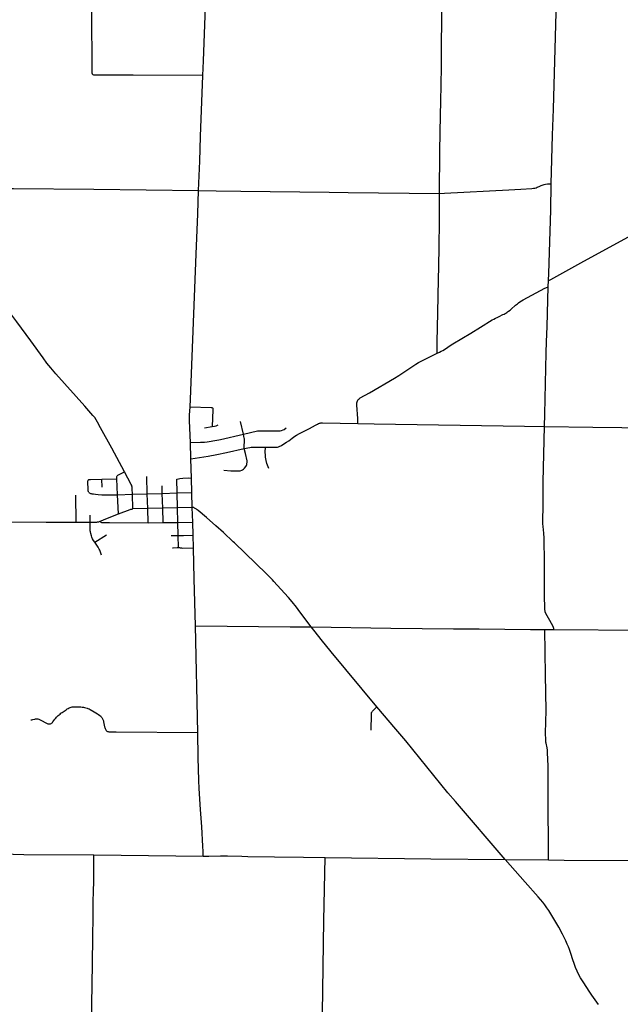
# Model space of a CAD drawing. Extents: x 1410746 to 1533160, y 578873 to 704954.
# Tile 4 of 227: x 1423056 to 1436845, y 606067 to 628678. Entities that reach past the tile are written whole.
import ezdxf

# ---------------------------------------------------------------- set-up
doc = ezdxf.new("R2010")
doc.units = 0
doc.header["$MEASUREMENT"] = 0
doc.layers.add('MC_STREETS', color=254, linetype='CONTINUOUS')

msp = doc.modelspace()

# ---------------------------------------------------------------- linework, layer by layer
at = {"layer": 'MC_STREETS'}
for p, q in [((1435189.581225, 622539.60125), (1435194.5022, 622690.951275)), ((1426966.7412, 619790.138225), (1426974.64865, 619963.026675)), ((1426974.59255, 618969.86265), (1426956.09635, 619468.3816)), ((1427295.519725, 619307.3682), (1427476.030275, 619335.558425)), ((1428191.617025, 619159.6359), (1428125.2234, 619451.89395)), ((1426985.2077, 618596.1977), (1426974.59255, 618969.86265)), ((1425458.48425, 618293.398025), (1425167.5667, 618839.3372)), ((1426997.983575, 618152.17105), (1426985.2077, 618596.1977)), ((1425984.177975, 617789.265975), (1425973.754125, 618188.375075)), ((1424944.899425, 618125.274725), (1425286.54935, 618132.960125)), ((1424952.170525, 617942.402025), (1424944.899425, 618125.274725)), ((1425300.4463, 617769.060925), (1425286.54935, 618132.960125)), ((1426328.627975, 617799.564475), (1426323.04645, 617970.669475)), ((1426669.736875, 617808.682875), (1426661.563975, 618125.095975)), ((1427004.920575, 617817.203525), (1426997.983575, 618152.17105)), ((1424353.03745, 617139.697725), (1424347.3419, 617757.489425)), ((1425300.4463, 617769.060925), (1425643.5647, 617779.944425)), ((1425325.237475, 617327.6567), (1425300.4463, 617769.060925)), ((1425643.5647, 617779.944425), (1425984.177975, 617789.265975)), ((1425652.3757, 617441.2932), (1425643.5647, 617779.944425)), ((1425984.177975, 617789.265975), (1426328.627975, 617799.564475)), ((1425994.077725, 617448.738925), (1425984.177975, 617789.265975)), ((1426328.627975, 617799.564475), (1426669.736875, 617808.682875)), ((1426339.9032, 617457.217375), (1426328.627975, 617799.564475)), ((1426669.736875, 617808.682875), (1427004.920575, 617817.203525)), ((1426678.4606, 617465.29775), (1426669.736875, 617808.682875)), ((1427016.7752, 617475.20915), (1427004.920575, 617817.203525)), ((1425994.077725, 617448.738925), (1425652.3757, 617441.2932)), ((1426339.9032, 617457.217375), (1425994.077725, 617448.738925)), ((1426005.29115, 617125.1657), (1425994.077725, 617448.738925)), ((1426678.4606, 617465.29775), (1426339.9032, 617457.217375)), ((1426347.55805, 617129.885675), (1426339.9032, 617457.217375)), ((1427016.7752, 617475.20915), (1426678.4606, 617465.29775)), ((1426686.47025, 617134.534425), (1426678.4606, 617465.29775)), ((1427030.16955, 617139.375825), (1427016.7752, 617475.20915)), ((1422771.53065, 617147.061075), (1423666.766, 617140.8933)), ((1423666.766, 617140.8933), (1424353.03745, 617139.697725)), ((1424353.03745, 617139.697725), (1424670.71035, 617138.39485)), ((1426005.29115, 617125.1657), (1426347.55805, 617129.885675)), ((1426347.55805, 617129.885675), (1426686.47025, 617134.534425)), ((1426686.47025, 617134.534425), (1427030.16955, 617139.375825)), ((1426696.76325, 616829.8494), (1426686.47025, 617134.534425)), ((1427038.74335, 616841.53555), (1427030.16955, 617139.375825)), ((1424783.571675, 616676.5585), (1425046.5178, 616850.097975)), ((1426530.761925, 616828.876875), (1426696.76325, 616829.8494)), ((1426704.72675, 616560.688075), (1426696.76325, 616829.8494)), ((1427045.5386, 616549.300325), (1427038.74335, 616841.53555)), ((1427984.272725, 616660.5472), (1427954.92555, 616688.9776)), ((1427063.1772, 615839.4511), (1427045.5386, 616549.300325)), ((1427091.279425, 614761.5272), (1427063.1772, 615839.4511)), ((1427143.270025, 612312.152525), (1427091.279425, 614761.5272)), ((1435318.010975, 614673.2175), (1437654.229725, 614659.12725)), ((1424761.5437, 609499.69795), (1427265.14635, 609466.547675)), ((1434203.19785, 609393.868025), (1435199.82775, 609382.0452)), ((1435199.82775, 609382.0452), (1435558.493875, 609376.73325)), ((1435558.493875, 609376.73325), (1437772.3675, 609363.447))]:
    msp.add_line(p, q, dxfattribs=at)
for points in [[(1427259.998525, 627393.845), (1425663.989125, 627403.198375), (1424783.51595, 627403.4588), (1424770.192925, 627404.012125), (1424757.1629, 627405.52435), (1424746.134675, 627408.53205), (1424735.82255, 627415.9797), (1424728.947825, 627423.57055), (1424723.505325, 627432.450425), (1424720.3544, 627441.3303), (1424718.6357, 627452.072075), (1424717.865325, 627467.90075), (1424711.2771, 628921.15085), (1424706.355675, 629417.21515), (1424703.359425, 630060.865825), (1424704.694525, 630571.33715), (1424712.89755, 631053.35915), (1424729.940725, 631970.220475), (1424734.65675, 632299.0991), (1424751.99825, 633135.2408), (1424767.277225, 634126.999775)], [(1427259.998525, 627393.845), (1427275.873125, 627731.812325), (1427340.0239, 629392.5461), (1427361.6505, 630040.58525)], [(1432696.8019, 624689.113675), (1432704.9748, 625660.500225), (1432718.395625, 626495.8175), (1432724.930975, 626790.0572), (1432736.686675, 627591.058025), (1432741.48025, 628062.947025), (1432764.912, 629985.779925)], [(1435259.664325, 624907.437725), (1435288.8141, 626027.503575), (1435312.1394, 626620.73875), (1435404.850725, 629949.4907)], [(1427162.792, 624758.846775), (1427188.840425, 625424.971075), (1427208.757625, 625997.469075), (1427259.998525, 627393.845)], [(1425167.5667, 618839.3372), (1424912.7466, 619306.0854), (1424844.576475, 619435.424375), (1424813.3646, 619489.648675), (1424777.30725, 619541.062625), (1424736.1387, 619590.3998), (1424548.7375, 619804.26615), (1423889.022, 620543.18205), (1423766.7768, 620685.21485), (1423679.5788, 620793.1054), (1423590.8572, 620908.679625), (1423308.519825, 621301.65785), (1422992.462075, 621736.168475), (1422871.40095, 621892.1524), (1422605.011075, 622214.116), (1422017.4184, 622912.78815), (1421311.506775, 623696.3627), (1421049.192975, 623983.644275), (1420777.43795, 624276.59745), (1420251.585675, 624834.532725)], [(1420251.585675, 624834.532725), (1422092.162025, 624804.2565), (1422911.07145, 624800.56025), (1424759.927125, 624787.528175), (1427162.792, 624758.846775)], [(1426974.64865, 619963.026675), (1427110.940925, 623289.814475), (1427144.02435, 624217.1146), (1427162.792, 624758.846775)], [(1427162.792, 624758.846775), (1427564.013675, 624749.051525), (1428129.855325, 624738.492525), (1430159.237475, 624714.748675), (1430598.481375, 624707.1451), (1432696.8019, 624689.113675)], [(1432696.8019, 624689.113675), (1432809.722625, 624692.197), (1434284.07705, 624774.067225), (1434558.5495, 624785.44255), (1434811.832375, 624801.64345), (1434851.69905, 624806.19345), (1434884.84905, 624811.8268), (1434911.05075, 624819.204625), (1434937.782375, 624828.6018), (1434983.6157, 624848.740675), (1435027.762475, 624868.8525), (1435049.93515, 624878.254575), (1435073.8935, 624886.5879), (1435100.6296, 624893.53235), (1435129.24905, 624899.360125), (1435171.0657, 624905.860125), (1435222.19905, 624907.810125), (1435259.664325, 624907.437725)], [(1435194.5022, 622690.951275), (1435200.3589, 622848.300425), (1435233.68135, 623818.902825), (1435246.98185, 624305.00355), (1435259.664325, 624907.437725)], [(1432641.0904, 621020.39365), (1432641.8555, 621269.7969), (1432657.3619, 621950.880675), (1432669.931675, 622711.124775), (1432676.03115, 623013.2994), (1432685.467775, 623461.425275), (1432691.9562, 624046.919725), (1432696.8019, 624689.113675)], [(1435194.5022, 622690.951275), (1435218.64485, 622698.38835), (1435233.532625, 622703.971275), (1435251.466975, 622712.337475), (1435936.099175, 623090.65195), (1437690.40315, 624047.98175)], [(1432641.0904, 621020.39365), (1432691.453725, 621043.324875), (1432731.457175, 621062.82985), (1432768.221375, 621082.56315), (1432830.072975, 621119.14935), (1432940.93365, 621192.951275), (1433003.59, 621232.076625), (1433411.186875, 621478.91345), (1433632.001475, 621614.1359), (1433906.85755, 621781.4069), (1433939.638425, 621800.6236), (1433979.215025, 621822.510825), (1434015.6801, 621841.509025), (1434062.815525, 621864.6861), (1434150.315525, 621905.83195), (1434177.39885, 621918.852775), (1434200.83635, 621931.6132), (1434218.544675, 621941.76945), (1434239.3691, 621955.89625), (1434257.607175, 621968.33195), (1434281.044675, 621985.77985), (1434313.075925, 622010.77985), (1434337.034275, 622030.571525), (1434440.043825, 622120.31305), (1434481.658375, 622154.584475), (1434508.64885, 622175.884025), (1434537.092475, 622197.1013), (1434577.413025, 622223.16), (1434615.2062, 622245.2393), (1435109.760775, 622509.871475), (1435135.304675, 622522.7545), (1435153.96285, 622530.75085), (1435172.843125, 622536.303875), (1435189.581225, 622539.60125)], [(1435104.440475, 619338.550225), (1435112.015625, 619621.36485), (1435143.3612, 621026.776375), (1435151.450925, 621277.0797), (1435163.258925, 621630.763175), (1435189.581225, 622539.60125)], [(1430822.2114, 619403.305125), (1430822.474775, 619476.3996), (1430821.744675, 619496.543875), (1430820.544625, 619520.126975), (1430797.423975, 619822.89195), (1430795.991925, 619851.0558), (1430796.946625, 619878.26495), (1430800.76545, 619904.04205), (1430807.4484, 619924.0909), (1430815.43045, 619938.67565), (1430826.8582, 619955.436325), (1430845.904375, 619972.98335), (1430873.61265, 619992.0709), (1431083.34065, 620107.459375), (1431663.636125, 620446.67245), (1431760.45305, 620505.6053), (1431988.634925, 620660.58635), (1432150.787575, 620768.423025), (1432211.515475, 620805.031225), (1432285.6854, 620845.096625), (1432364.651, 620885.595025), (1432641.0904, 621020.39365)], [(1426956.09635, 619468.3816), (1426954.972175, 619515.319225), (1426954.72495, 619556.62875), (1426956.74975, 619598.7131), (1426966.7412, 619790.138225)], [(1426966.7412, 619790.138225), (1427454.591175, 619771.87765), (1427468.226675, 619770.71365), (1427479.86675, 619767.05535), (1427487.6822, 619759.57245), (1427491.340525, 619747.10095), (1427491.839375, 619735.2946), (1427491.340525, 619720.4951), (1427476.030275, 619335.558425)], [(1427476.030275, 619335.558425), (1427531.811725, 619345.050025), (1427566.703625, 619353.935175), (1427611.8085, 619370.08385)], [(1429706.21365, 619291.22975), (1429845.683525, 619367.90015), (1429891.133975, 619390.604925), (1429916.14385, 619401.205375), (1429940.79035, 619409.22595), (1429954.3841, 619413.102325), (1429973.0439, 619416.9218), (1429992.964275, 619418.54095), (1430011.3196, 619419.220775), (1430822.2114, 619403.305125)], [(1430822.2114, 619403.305125), (1431192.345675, 619396.1601), (1434644.839975, 619343.39715), (1435104.440475, 619338.550225)], [(1435318.010975, 614673.2175), (1435315.112575, 614697.50605), (1435310.127325, 614722.160525), (1435301.26105, 614743.549375), (1435228.725975, 614878.75765), (1435135.2734, 615040.658575), (1435122.8187, 615077.7169), (1435116.075275, 615105.18305), (1435113.300675, 615120.542925), (1435110.209475, 615161.048075), (1435106.626475, 615446.391675), (1435104.2961, 616207.1559), (1435097.6032, 616773.4612), (1435090.359775, 616884.368775), (1435072.4812, 617038.4902), (1435067.8641, 617100.1587), (1435067.141975, 617173.039475), (1435070.966775, 617516.155575), (1435074.459225, 617669.10015), (1435077.1495, 618065.432375), (1435104.440475, 619338.550225)], [(1435104.440475, 619338.550225), (1436212.115275, 619321.343225), (1437546.8736, 619304.95015)], [(1426974.59255, 618969.86265), (1427203.478775, 618974.788275), (1427260.9655, 618977.087725), (1427301.781025, 618979.3872), (1427357.2557, 618985.998175), (1427585.454875, 619022.596875), (1427628.1247, 619030.629575), (1427667.74655, 619038.7427), (1428191.617025, 619159.6359)], [(1428191.617025, 619159.6359), (1428518.304025, 619232.843425), (1428538.113575, 619236.1892), (1428556.0178, 619238.206575), (1428583.7291, 619238.375225), (1428980.112075, 619233.733525), (1429004.0593, 619234.84935), (1429037.8043, 619239.2955), (1429067.503375, 619246.2214), (1429102.085025, 619257.24035), (1429129.945525, 619270.1291), (1429175.91985, 619301.3364)], [(1428210.76365, 618827.5046), (1428211.223475, 618867.2687), (1428216.645775, 619015.345675), (1428216.61545, 619032.191125), (1428215.062725, 619050.565225), (1428212.9924, 619064.281075), (1428191.617025, 619159.6359)], [(1429181.158125, 618974.7909), (1429231.052675, 619008.88175), (1429310.467125, 619067.568525), (1429340.9928, 619089.313875), (1429374.9941, 619111.4017), (1429408.8157, 619133.051625), (1429478.946725, 619171.276975), (1429706.21365, 619291.22975)], [(1428210.76365, 618827.5046), (1428340.295175, 618855.3288), (1428366.27195, 618859.485075), (1428396.405, 618862.08275), (1428422.39995, 618862.82005), (1428518.912625, 618864.1286), (1428696.040175, 618860.91455)], [(1428696.040175, 618860.91455), (1428925.538125, 618857.311375), (1428950.3609, 618859.698825), (1428973.123725, 618863.407925), (1429000.5196, 618870.4979), (1429028.6446, 618881.4354), (1429051.561825, 618892.890025), (1429074.217525, 618905.914575), (1429181.158125, 618974.7909)], [(1426985.2077, 618596.1977), (1427378.951875, 618657.824275), (1427578.3886, 618691.039725), (1427802.0115, 618735.828675), (1428210.76365, 618827.5046)], [(1427743.333475, 618330.475475), (1427902.125475, 618320.912175), (1428072.056225, 618316.204175), (1428114.106025, 618321.1392), (1428153.785725, 618333.775675), (1428172.8628, 618343.935425), (1428194.869975, 618359.49805), (1428213.50805, 618375.496375), (1428243.8971, 618414.56225), (1428259.1018, 618441.199325), (1428267.3987, 618460.696675), (1428273.467575, 618481.334425), (1428277.2904, 618515.500375), (1428274.510225, 618543.61285), (1428236.99095, 618712.002275), (1428210.76365, 618827.5046)], [(1428774.22085, 618370.35465), (1428729.673025, 618489.1264), (1428710.8217, 618555.834925), (1428703.4047, 618590.9684), (1428697.791525, 618631.52835), (1428695.7023, 618678.9354), (1428693.5143, 618748.204625), (1428696.040175, 618860.91455)], [(1425286.54935, 618132.960125), (1425286.7731, 618169.7527), (1425289.389875, 618186.82025), (1425296.439075, 618200.514125), (1425304.5201, 618209.813975), (1425311.3823, 618214.768025), (1425458.48425, 618293.398025)], [(1425643.5647, 617779.944425), (1425641.442, 617904.590825), (1425641.249425, 617921.955825), (1425638.76875, 617944.854175), (1425633.99485, 617964.50015), (1425627.12875, 617982.25485), (1425618.35105, 618000.0011), (1425458.48425, 618293.398025)], [(1424646.482725, 617822.538175), (1424638.07085, 617833.2442), (1424632.887675, 617843.95785), (1424628.721025, 617854.374525), (1424625.3356, 617869.4787), (1424624.313275, 617884.860125), (1424619.0856, 618069.4787), (1424620.127275, 618081.718275), (1424624.35685, 618095.84235), (1424630.8513, 618106.36785)], [(1424630.8513, 618106.36785), (1424638.0176, 618113.3102), (1424646.079675, 618116.893325), (1424655.709375, 618119.1328), (1424666.234875, 618120.700425), (1424679.895625, 618121.596225), (1424944.899425, 618125.274725)], [(1426661.563975, 618125.095975), (1426698.954975, 618135.957175), (1426731.477225, 618142.9145), (1426798.077825, 618150.6028), (1426928.7557, 618153.281925), (1426997.983575, 618152.17105)], [(1424646.482725, 617822.538175), (1424655.0231, 617815.0516), (1424667.002275, 617806.45785), (1424679.24185, 617800.468275), (1424696.689775, 617795.25995), (1424714.542525, 617791.9495), (1424748.7731, 617786.9266), (1424793.30835, 617781.243475), (1424858.691625, 617773.978675), (1424942.045725, 617768.62565), (1425029.6058, 617765.566775), (1425149.59235, 617766.396675), (1425300.4463, 617769.060925)], [(1424670.71035, 617138.39485), (1424670.833375, 617170.4532), (1424671.8213, 617194.535175), (1424673.727925, 617233.144075), (1424672.7746, 617297.0156)], [(1424900.68045, 617158.567025), (1424925.457275, 617168.096575), (1425034.0941, 617213.8384), (1425325.237475, 617327.6567)], [(1425325.237475, 617327.6567), (1425595.1347, 617432.9292), (1425609.143725, 617437.111), (1425620.434575, 617439.2019), (1425631.974675, 617440.277175), (1425652.3757, 617441.2932)], [(1427954.92555, 616688.9776), (1427732.3115, 616902.54625), (1427557.88075, 617056.8155), (1427345.734275, 617242.311575), (1427151.07875, 617410.0472), (1427132.492625, 617424.34745), (1427111.9922, 617438.5688), (1427072.184375, 617463.46545), (1427057.91115, 617470.67835), (1427049.83955, 617472.9384), (1427034.22925, 617475.2016), (1427016.7752, 617475.20915)], [(1424670.71035, 617138.39485), (1424824.30925, 617141.365925), (1424845.32305, 617142.58), (1424858.75045, 617144.590375), (1424875.903625, 617148.71985), (1424900.68045, 617158.567025)], [(1424783.571675, 616676.5585), (1424752.138325, 616720.5863), (1424730.9263, 616758.397575), (1424714.720075, 616791.28665), (1424700.862525, 616824.0605), (1424685.1676, 616876.1309), (1424677.54115, 616914.26315), (1424673.536125, 616941.5957), (1424671.8213, 616972.414825), (1424671.34465, 617001.967325), (1424670.71035, 617138.39485)], [(1424900.68045, 617158.567025), (1424909.257025, 617146.496275), (1424921.9631, 617137.602025), (1424937.210375, 617132.83725), (1425119.30045, 617128.684925), (1426005.29115, 617125.1657)], [(1426696.76325, 616829.8494), (1426818.91035, 616832.18545), (1427038.74335, 616841.53555)], [(1424930.0654, 616382.72745), (1424912.93, 616446.084225), (1424892.321775, 616496.07395), (1424881.26735, 616518.89905), (1424855.2113, 616564.269025), (1424783.571675, 616676.5585)], [(1428857.78205, 615812.116125), (1428719.3665, 615948.41665), (1427984.272725, 616660.5472)], [(1426565.0614, 616549.944575), (1426578.9989, 616549.073475), (1426667.85045, 616554.880775), (1426690.208525, 616558.945875), (1426704.72675, 616560.688075)], [(1426704.72675, 616560.688075), (1426712.27625, 616559.5266), (1426721.27755, 616556.62295), (1426743.635625, 616549.36385), (1426757.863475, 616546.750575), (1426769.47805, 616545.879475), (1426784.404275, 616545.291375), (1427045.5386, 616549.300325)], [(1429750.197225, 614734.551225), (1429486.106875, 615079.70605), (1429407.534525, 615184.842), (1429307.749625, 615311.9241), (1429227.805575, 615405.43145), (1429137.604625, 615506.443075), (1428892.480775, 615776.1502), (1428857.78205, 615812.116125)], [(1427091.279425, 614761.5272), (1429268.458825, 614735.6885), (1429750.197225, 614734.551225)], [(1431258.838575, 612901.270125), (1430204.345975, 614162.135425), (1429975.99895, 614442.310025), (1429837.964125, 614618.8463), (1429750.197225, 614734.551225)], [(1429750.197225, 614734.551225), (1431578.8993, 614705.288125), (1433012.84935, 614687.7193), (1433606.987375, 614685.416175), (1434786.20455, 614675.534625), (1435110.23885, 614674.259025)], [(1435110.23885, 614674.259025), (1435179.743575, 614673.998725), (1435318.010975, 614673.2175)], [(1435199.82775, 609382.0452), (1435196.663375, 609553.344725), (1435186.986225, 610769.6671), (1435188.743775, 611336.521275), (1435186.138125, 611534.405075), (1435173.86815, 611848.711875), (1435170.245125, 611904.1655), (1435163.221525, 611958.597475), (1435139.171375, 612060.384675), (1435135.4847, 612085.965), (1435132.104775, 612139.59185), (1435131.366925, 612292.2602), (1435139.82425, 612815.983875), (1435127.75145, 613635.972075), (1435110.23885, 614674.259025)], [(1423314.875125, 612597.975575), (1423333.01435, 612600.84015), (1423354.0395, 612605.57065), (1423402.48965, 612616.524525), (1423416.6181, 612619.73555), (1423429.5521, 612621.860925), (1423442.306175, 612622.94655), (1423457.07685, 612622.30435), (1423474.4163, 612619.73555), (1423492.0521, 612614.829675), (1423508.45835, 612608.579675), (1423523.3021, 612602.06925), (1423541.20535, 612593.40525), (1423673.562525, 612522.642175), (1423687.1042, 612515.610925), (1423702.20835, 612509.88175), (1423716.5266, 612506.707925), (1423731.1146, 612505.715075), (1423744.464425, 612506.71315), (1423759.76045, 612509.621325), (1423775.36735, 612514.965625), (1423787.3646, 612521.340075), (1423797.315475, 612528.66125), (1423809.2396, 612540.3505), (1423819.13545, 612551.808825), (1423865.451425, 612615.520475), (1423882.581425, 612637.30075), (1423899.524475, 612657.64795), (1423915.542675, 612675.720125), (1423940.4387, 612699.5233), (1423959.2031, 612715.5258), (1423981.381525, 612733.252975), (1424003.911, 612750.361475), (1424028.5632, 612767.99325), (1424124.08335, 612832.538), (1424148.82295, 612849.7255), (1424171.4792, 612863.267175), (1424192.312525, 612873.683825), (1424216.27085, 612883.058825), (1424240.4896, 612890.610925), (1424263.7933, 612895.55895), (1424288.6667, 612898.683825), (1424316.531275, 612900.246325), (1424349.8646, 612900.50675), (1424386.843775, 612899.7255), (1424430.593775, 612897.121325), (1424461.32295, 612894.517175), (1424492.73015, 612891.15475), (1424519.865925, 612887.617325), (1424545.95835, 612883.840075), (1424572.26045, 612877.8505), (1424601.4896, 612868.91915), (1424622.26045, 612861.704675), (1424647.000025, 612851.548425), (1424673.562525, 612838.267175), (1424767.99675, 612784.3754), (1424802.468775, 612763.00675), (1424838.6667, 612740.3505), (1424865.220225, 612722.36835), (1424895.412075, 612700.008275), (1424916.27085, 612681.75675), (1424928.952625, 612668.68305), (1424942.0357, 612653.14305), (1424952.7292, 612637.485925), (1424960.02085, 612623.94425), (1424967.356525, 612606.5998), (1424972.26045, 612592.173425), (1424977.1582, 612575.799675), (1424983.19795, 612549.985925), (1425005.07295, 612441.913), (1425010.02085, 612420.298425), (1425015.9088, 612401.6412), (1425024.08335, 612381.75675), (1425032.156275, 612367.69425), (1425043.093775, 612354.413), (1425054.812525, 612342.69425), (1425069.13545, 612333.058825), (1425084.2396, 612328.110925), (1425101.4271, 612326.808825), (1425122.26045, 612326.548425), (1425270.1771, 612326.288), (1427143.270025, 612312.152525)], [(1431128.7083, 612361.9148), (1431129.978075, 612720.6621), (1431130.644625, 612735.159825), (1431132.971025, 612751.243225), (1431136.3812, 612764.315575), (1431142.064825, 612776.2512), (1431148.03265, 612785.91335), (1431157.979, 612798.701525), (1431258.838575, 612901.270125)], [(1434203.19785, 609393.868025), (1433057.44515, 610727.74475), (1432889.04005, 610921.459125), (1432245.49965, 611716.87485), (1431917.747375, 612117.2658), (1431689.5535, 612387.078925), (1431258.838575, 612901.270125)], [(1427265.14635, 609466.547675), (1427268.40645, 609576.5134), (1427263.862975, 609697.7142), (1427237.264275, 610141.303525), (1427207.1098, 610536.87755), (1427174.87005, 611019.570475), (1427165.643675, 611207.7604), (1427153.14765, 611731.56675), (1427143.270025, 612312.152525)], [(1422216.53565, 609510.80715), (1422243.92925, 609514.750175), (1422297.05625, 609521.183525), (1422346.24025, 609524.50395), (1422419.249575, 609527.5692), (1423148.069025, 609506.0414), (1424761.5437, 609499.69795)], [(1424693.162775, 604459.510575), (1424694.3284, 604555.421), (1424698.2045, 604998.225975), (1424713.9591, 606098.3629), (1424718.333125, 606490.19975), (1424734.74745, 607575.765575), (1424742.9908, 608112.44545), (1424745.9681, 608460.0814), (1424747.88125, 608623.067025), (1424755.18075, 608927.33395), (1424761.5437, 609499.69795)], [(1427265.14635, 609466.547675), (1427322.876775, 609466.027925), (1427395.6596, 609466.063125), (1427668.67845, 609473.26325), (1427826.271875, 609473.439475), (1428157.229825, 609467.0652), (1428296.510025, 609464.768725), (1428905.703125, 609452.2525), (1429568.62395, 609442.711325), (1430068.6823, 609437.186725)], [(1432676.757975, 604831.125825), (1432534.649025, 604970.743675), (1432357.00305, 605161.3883), (1432328.77115, 605184.93615), (1432313.1977, 605194.3728), (1432283.312575, 605206.297325), (1432267.32705, 605209.54895), (1432235.0128, 605213.1454), (1432083.293625, 605217.439375), (1430809.6518, 605230.137825), (1430089.30055, 605235.5476), (1430054.14085, 605237.7497), (1430029.246875, 605245.927825), (1430015.136, 605257.88515), (1430004.222, 605274.510775), (1430000.604875, 605289.88935), (1429998.811575, 605324.9024), (1430018.247875, 606388.68735), (1430041.83675, 607994.138875), (1430068.6823, 609437.186725)], [(1430068.6823, 609437.186725), (1432495.643075, 609409.088425), (1434203.19785, 609393.868025)], [(1436346.242775, 606059.785125), (1436193.960275, 606279.01795), (1436130.563075, 606371.790725), (1436003.88485, 606562.799875), (1435934.1911, 606677.56505), (1435888.0206, 606759.04815), (1435854.49475, 606825.693375), (1435817.166075, 606912.456325), (1435792.3902, 606980.010975), (1435748.14915, 607113.1882), (1435715.584925, 607212.238525), (1435675.1703, 607326.390525), (1435653.57455, 607384.406475), (1435626.22025, 607449.829925), (1435592.5215, 607521.579775), (1435517.433075, 607674.348825), (1435432.12125, 607836.4407), (1435272.802, 608108.654375), (1435203.6253, 608220.860525), (1435160.479075, 608285.158625), (1435112.32725, 608352.476075), (1435063.74895, 608412.880475), (1434959.852825, 608534.560025), (1434663.618525, 608870.8589), (1434203.19785, 609393.868025)]]:
    msp.add_lwpolyline(points, dxfattribs=at)

doc.saveas('drawing.dxf')
